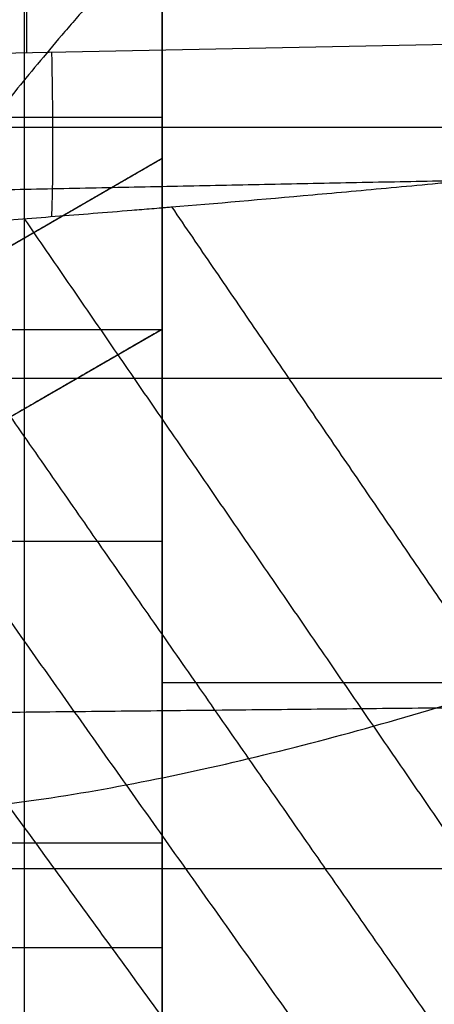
# Model space of a CAD drawing. Header units: millimetres. Extents: x 0 to 284, y -110 to 65.
# Tile 147 of 227: x 237.83 to 240.07, y -60.7 to -55.38. Entities that reach past the tile are written whole.
import ezdxf

# ---------------------------------------------------------------- set-up
doc = ezdxf.new("R2010")
doc.units = ezdxf.units.MM
doc.layers.add('Layer 01', color=7, linetype='Continuous', true_color=0x000000)

# ---------------------------------------------------------------- blocks, each defined once
blk = doc.blocks.new('Block 01')
at = {"layer": 'Layer 01'}
for p, q in [((237.8689484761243, -55.56038577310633, 3.797804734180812), (237.8689484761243, -42.51392536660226, 3.797804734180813)), ((237.8569809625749, -60.87220218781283, 42.38239940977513), (237.8569809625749, -50.91945886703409, 42.38239940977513)), ((238.6, -55.90705934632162, -39.77267377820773), (238.6, -55.77723057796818, -40.08691013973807)), ((230.5000000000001, -55.90705934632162, -39.77267377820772), (238.6, -55.90705934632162, -39.77267377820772)), ((230.5000000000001, -55.96003881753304, 42.51081599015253), (245.2139619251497, -55.96003881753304, 42.25398282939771)), ((237, -57.05260730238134, -32.92514278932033), (238.6, -56.12884687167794, -32.92514278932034)), ((237.0000000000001, -57.0526073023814, -40.3399999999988), (238.6, -57.0526073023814, -40.3399999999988)), ((237.0000000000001, -57.05260730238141, -41.93999999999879), (238.6, -57.05260730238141, -41.93999999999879)), ((238.6, -57.05260730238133, -32.92514278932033), (237, -57.97636773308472, -32.92514278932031)), ((238.6, -58.32798402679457, -33.91308986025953), (238.6, -58.19815525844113, -34.22732622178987)), ((238.6, -58.96185389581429, -32.37887703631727), (238.6, -58.9389429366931, -32.43433051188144)), ((230.5000000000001, -59.8252810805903, -38.14554795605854), (238.6, -59.8252810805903, -38.14554795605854)), ((238.6, -59.82528108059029, -38.14554795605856), (238.6, -60.13951744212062, -38.27537672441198)), ((245.2139619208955, -59.96619222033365, -30.35662400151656), (237, -59.96619222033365, -30.49999924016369))]:
    blk.add_line(p, q, dxfattribs=at)
at = {"layer": 'Layer 01', "extrusion": (1, 1.22777348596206e-16, 5.072624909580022e-17)}
for start, end in [(292.4482808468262, 112.4482808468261), (112.4482808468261, 292.4482808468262)]:
    blk.add_arc((-57.0526073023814, -36.99999999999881, 238.6), 5.000000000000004, start, end, dxfattribs=at)
at = {"layer": 'Layer 01', "extrusion": (-1, 2.642198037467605e-30, 2.449293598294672e-16)}
blk.add_arc((57.05260730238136, -36.99999999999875, -238.6), 4.940000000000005, 180.0000000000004, 8.241113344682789e-13, dxfattribs=at)
at = {"layer": 'Layer 01', "extrusion": (-1, 2.9595054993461e-16, 2.449293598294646e-16)}
blk.add_arc((57.05260730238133, -36.99999999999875, -238.6000000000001), 4.940000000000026, 100.7775280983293, 180.0000000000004, dxfattribs=at)
at = {"layer": 'Layer 01', "extrusion": (-1, -1.227773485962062e-16, -5.072624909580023e-17)}
for start, end in [(67.5517191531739, 247.5517191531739), (247.5517191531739, 67.5517191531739)]:
    blk.add_arc((57.0526073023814, -36.99999999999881, -238.6), 3.000000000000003, start, end, dxfattribs=at)
at = {"layer": 'Layer 01', "extrusion": (-1, 2.344752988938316e-30, 2.449293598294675e-16)}
blk.add_arc((57.05260730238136, -36.99999999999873, -238.6), 3.340000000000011, 180.0000000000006, 4.875580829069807e-13, dxfattribs=at)
at = {"layer": 'Layer 01', "extrusion": (-1, 2.605281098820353e-30, 2.449293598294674e-16)}
blk.add_arc((57.05260730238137, -36.99999999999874, -238.6), 3.340000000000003, 106.0558946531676, 180.0000000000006, dxfattribs=at)
at = {"layer": 'Layer 01', "extrusion": (-1, -2.44929359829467e-16, 2.449293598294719e-16)}
blk.add_arc((57.05260730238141, -36.99999999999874, -238.6), 4.940000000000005, 7.41700201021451e-13, 90.00000000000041, dxfattribs=at)
at = {"layer": 'Layer 01', "extrusion": (-1, -2.44929359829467e-16, 2.449293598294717e-16)}
blk.add_arc((57.05260730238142, -36.99999999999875, -238.6), 3.340000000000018, 8.532266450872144e-13, 90.0000000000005, dxfattribs=at)
at = {"layer": 'Layer 01', "extrusion": (0, -1, 0)}
blk.add_arc((250.5000000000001, 18.50000000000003, 57.31750823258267), 14.83099147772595, 90, 158.5966844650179, dxfattribs=at)
at = {"layer": 'Layer 01'}
for points, knots in [([(234.196419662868, -56.63159984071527, 4.753510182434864), (233.7084370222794, -56.59473012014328, 5.294560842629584), (233.2563530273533, -56.54769024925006, 5.856754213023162), (232.631644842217, -56.45893710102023, 6.731528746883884), (232.4346690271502, -56.42670400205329, 7.024809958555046), (232.0572343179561, -56.35565343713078, 7.623022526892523), (231.8777760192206, -56.31697810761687, 7.92655279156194), (231.5373775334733, -56.23288260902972, 8.542308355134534), (231.375157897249, -56.18708985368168, 8.857051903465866), (231.0719226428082, -56.08891808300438, 9.490619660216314), (230.9300328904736, -56.03632309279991, 9.811025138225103), (230.7317900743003, -55.9518683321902, 10.29693105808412), (230.6690580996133, -55.92320204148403, 10.45746691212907), (230.5477011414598, -55.86369673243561, 10.78200175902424), (230.373121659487, -55.77173154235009, 11.27082324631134), (230.2209100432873, -55.67146632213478, 11.76560185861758), (230.0836103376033, -55.56542870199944, 12.26420824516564), (230.0414548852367, -55.53005903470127, 12.42673133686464), (229.9609775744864, -55.45662718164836, 12.75670333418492), (229.8477063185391, -55.34374918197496, 13.25289694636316), (229.7567691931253, -55.22255529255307, 13.7526967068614), (229.6046737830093, -54.96874759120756, 14.75682210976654), (229.5436302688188, -54.78572039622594, 15.42690211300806), (229.5197613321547, -54.56267385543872, 16.18460043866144), (229.5178097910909, -54.53863508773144, 16.26553248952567), (229.5150030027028, -54.48919722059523, 16.43055772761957), (229.5125896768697, -54.4144241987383, 16.67799897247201), (229.5195365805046, -54.23563884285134, 17.25466254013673), (229.5470533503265, -54.07499264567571, 17.74766756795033), (229.6308365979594, -53.74382355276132, 18.73176114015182), (229.7250250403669, -53.50987364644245, 19.38526863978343), (229.8741116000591, -53.23186068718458, 20.11694677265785), (229.8906842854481, -53.20184757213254, 20.19536490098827), (229.9255409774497, -53.14041414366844, 20.35476572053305), (229.9795448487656, -53.04773481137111, 20.59355130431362), (230.1175857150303, -52.82779543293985, 21.14849211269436), (230.2565324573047, -52.63301188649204, 21.62028581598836), (230.3837802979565, -52.4672769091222, 22.01123831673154), (230.4089851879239, -52.43501014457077, 22.08685474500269), (230.4612574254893, -52.36917703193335, 22.24016438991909), (230.5412835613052, -52.27000955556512, 22.46963122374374), (230.7393356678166, -52.03572654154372, 23.00156316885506), (230.9285079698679, -51.83006536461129, 23.45149677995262), (231.1306225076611, -51.62131949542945, 23.89739682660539), (231.1983933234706, -51.55299221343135, 24.04162171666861), (231.3395360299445, -51.41392154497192, 24.33185109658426), (231.5572504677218, -51.20417131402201, 24.76456713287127), (231.7929660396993, -50.99114306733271, 25.18940682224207), (232.2883986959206, -50.56112028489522, 26.02861504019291), (232.6494430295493, -50.27024346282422, 26.57196057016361), (233.8223942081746, -49.39115096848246, 28.15032432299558), (234.7170232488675, -48.80172508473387, 29.12377739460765), (235.7697003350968, -48.19705602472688, 30.0609625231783), (235.8335258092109, -48.16069706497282, 30.1170777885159), (235.96029907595, -48.08909691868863, 30.22711516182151), (236.15148458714, -47.98202798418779, 30.39096665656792), (236.3457469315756, -47.87598617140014, 30.55122124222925), (236.7383740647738, -47.66535820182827, 30.86697922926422), (237.0055954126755, -47.52688131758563, 31.0711497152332), (237.3123730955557, -47.37352562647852, 31.29384820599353), (237.3483238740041, -47.35563462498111, 31.31977828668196), (237.418581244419, -47.32083654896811, 31.37011028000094), (237.5241874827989, -47.2687723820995, 31.44526619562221), (237.7721433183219, -47.14823041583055, 31.61824155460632), (237.9873190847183, -47.0465575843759, 31.76243245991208), (238.4211935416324, -46.84550194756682, 32.0454374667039), (238.7151404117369, -46.71451940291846, 32.22693870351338), (239.0137844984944, -46.58682041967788, 32.40141497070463)], [-34.11754157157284, -34.11754157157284, -34.11754157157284, -34.11754157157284, -31.9851952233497, -31.9851952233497, -30.91902204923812, -30.91902204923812, -29.85284887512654, -29.85284887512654, -28.78667570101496, -28.78667570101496, -27.72050252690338, -27.72050252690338, -27.18741593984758, -27.18741593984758, -26.65432935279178, -25.58815617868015, -25.58815617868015, -25.05506959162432, -25.05506959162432, -24.52198300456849, -23.45580983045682, -23.45580983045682, -21.32346348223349, -21.32346348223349, -21.05692018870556, -21.05692018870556, -20.79037689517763, -20.25729030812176, -19.19111713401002, -19.19111713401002, -17.05877078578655, -17.05877078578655, -16.79222749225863, -16.79222749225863, -16.5256841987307, -15.99259761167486, -14.92642443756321, -14.92642443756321, -14.65988114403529, -14.65988114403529, -14.39333785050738, -13.86025126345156, -12.79407808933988, -12.79407808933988, -12.26099150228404, -12.26099150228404, -11.7279049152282, -10.66173174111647, -10.66173174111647, -8.529385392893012, -8.529385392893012, -4.264692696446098, -4.264692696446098, -3.998149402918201, -3.998149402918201, -3.731606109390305, -3.198519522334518, -3.198519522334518, -2.132346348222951, -2.132346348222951, -1.999074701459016, -1.999074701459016, -1.865803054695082, -1.599259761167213, -1.066173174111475, -1.066173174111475, 0, 0, 0, 0]), ([(245.7174104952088, -49.87633390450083, 32.40141607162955), (245.5708000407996, -49.9343629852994, 32.35204683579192), (245.4240528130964, -49.99490276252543, 32.30009544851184), (245.203892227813, -50.08952208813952, 32.21821036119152), (245.1386676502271, -50.11813039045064, 32.19335272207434), (245.0044469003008, -50.17798120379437, 32.14116622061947), (244.9372097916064, -50.20849309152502, 32.11446465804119), (244.6004526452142, -50.3639849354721, 31.97785959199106), (244.3292092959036, -50.49776210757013, 31.85866124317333), (243.9208807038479, -50.71250341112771, 31.66395732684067), (243.7504410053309, -50.80491135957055, 31.57951762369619), (243.5798073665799, -50.90098481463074, 31.49080849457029), (243.5115423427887, -50.93970743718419, 31.45498084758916), (243.4817455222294, -50.95673858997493, 31.43919039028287), (243.3897402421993, -51.00964424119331, 31.39005678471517), (243.3282088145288, -51.04549170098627, 31.35664521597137), (243.0196571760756, -51.22761412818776, 31.18623407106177), (242.7699410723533, -51.38254448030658, 31.03917154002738), (242.3927062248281, -51.62878862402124, 30.8010860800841), (242.2034273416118, -51.75537284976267, 30.67767132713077), (242.0135003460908, -51.88715030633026, 30.54744804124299), (241.9422195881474, -51.93721600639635, 30.49774809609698), (241.9362277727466, -51.94143113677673, 30.49356137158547), (241.9226337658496, -51.95100461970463, 30.48404868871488), (241.9022272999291, -51.96539451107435, 30.46974342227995), (241.8545048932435, -51.99917859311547, 30.4361099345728), (241.8134189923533, -52.0284923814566, 30.40684201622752), (241.5662041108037, -52.20579912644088, 30.22945466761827), (241.3414624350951, -52.37353145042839, 30.0591186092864), (240.9991575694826, -52.64031942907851, 29.78267925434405), (240.8267130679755, -52.77751079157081, 29.63922625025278), (240.6528183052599, -52.92039821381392, 29.48756684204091), (240.565672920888, -52.99279126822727, 29.41034043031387), (240.5340938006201, -53.01918847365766, 29.38209981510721), (240.4892787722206, -53.05680579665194, 29.34178129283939), (240.466687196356, -53.07584929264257, 29.32133291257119), (240.2617468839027, -53.24935426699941, 29.13465758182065), (240.0680341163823, -53.41861031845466, 28.94996261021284), (239.764114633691, -53.69503850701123, 28.64141851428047), (239.6088319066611, -53.8388886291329, 28.47926774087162), (239.422884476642, -54.01657682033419, 28.27554920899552), (239.3288565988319, -54.10788667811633, 28.16995985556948), (239.2883485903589, -54.14754785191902, 28.12389791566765), (239.2680608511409, -54.16746650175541, 28.10073121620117), (239.2642960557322, -54.17116887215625, 28.09642146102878), (239.2553169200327, -54.18000278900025, 28.08613620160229), (239.250788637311, -54.18446191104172, 28.08094204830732), (239.1731531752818, -54.26098376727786, 27.99176257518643), (239.0902021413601, -54.34379822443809, 27.89460826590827), (238.9524440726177, -54.48421074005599, 27.72783611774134), (238.8802389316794, -54.55846470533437, 27.639185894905), (238.790579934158, -54.65217781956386, 27.52624593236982), (238.7444514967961, -54.70080524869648, 27.46735704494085), (238.7244099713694, -54.72202504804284, 27.44159626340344), (238.7109891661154, -54.73625590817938, 27.42430576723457), (238.7047935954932, -54.74283282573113, 27.41631019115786), (238.4219606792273, -55.04367237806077, 27.05013687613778), (238.2581324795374, -55.23297170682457, 26.80872935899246), (238.1802900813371, -55.32256202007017, 26.69459570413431), (238.1774516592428, -55.32583056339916, 26.69043002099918), (238.1747504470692, -55.32894282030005, 26.68646162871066), (238.1736809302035, -55.33017522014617, 26.68489006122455), (238.1718959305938, -55.33223234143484, 26.68226654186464), (238.1674655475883, -55.33734050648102, 26.67575005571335), (238.1527256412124, -55.3543474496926, 26.65404475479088), (238.1147654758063, -55.39830194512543, 26.59782398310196), (238.0348662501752, -55.49161077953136, 26.4778516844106), (237.9695088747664, -55.56925426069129, 26.37699498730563), (237.8427988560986, -55.72142719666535, 26.17806552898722), (237.7636640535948, -55.81872378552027, 26.04916096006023), (237.5409856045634, -56.09815744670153, 25.67466007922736), (237.4121431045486, -56.26783841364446, 25.44131972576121), (237.2856677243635, -56.44004534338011, 25.19974440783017), (237.2718719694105, -56.45891994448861, 25.17319254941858), (237.251555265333, -56.48684259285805, 25.13380510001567), (237.2418549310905, -56.50020506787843, 25.11493083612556), (237.2243669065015, -56.5243816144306, 25.08071365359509), (237.1809042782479, -56.58465372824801, 24.99526210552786), (237.1387202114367, -56.64407957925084, 24.910276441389), (237.0398668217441, -56.78507679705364, 24.70726983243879), (236.9771490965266, -56.87690850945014, 24.57321167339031), (236.7980151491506, -57.14590434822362, 24.17535745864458), (236.6771923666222, -57.33790227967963, 23.88346268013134), (236.5697861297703, -57.51893264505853, 23.60028151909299), (236.546243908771, -57.55889081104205, 23.53757032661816), (236.5356148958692, -57.57704220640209, 23.50900182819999), (236.4962354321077, -57.64485576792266, 23.40185622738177), (236.4195126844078, -57.77920253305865, 23.18798122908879), (236.348784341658, -57.90970822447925, 22.97548586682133), (236.2150092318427, -58.16559817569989, 22.55266194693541), (236.1163343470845, -58.37030408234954, 22.20392939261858), (236.0323346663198, -58.56434033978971, 21.86094137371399), (236.0079947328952, -58.6219110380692, 21.75840464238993), (235.9999501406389, -58.6411609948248, 21.72399470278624), (235.9830692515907, -58.68211303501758, 21.65048344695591), (235.9416325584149, -58.78401810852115, 21.46680513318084), (235.9040000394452, -58.883548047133, 21.28366119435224), (235.8207976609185, -59.11785964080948, 20.84539676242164), (235.7633240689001, -59.30551887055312, 20.48231695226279), (235.7198542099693, -59.48367756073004, 20.12289173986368), (235.7035690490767, -59.55418099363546, 19.97943102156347), (235.6959998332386, -59.58886583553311, 19.90826296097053), (235.6737190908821, -59.69814791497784, 19.68194474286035), (235.6612390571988, -59.76955699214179, 19.53129579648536), (235.6308103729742, -59.97944729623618, 19.08026608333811), (235.6144075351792, -60.18066374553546, 18.63107443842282), (235.6183256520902, -60.36886941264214, 18.18593667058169), (235.6236061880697, -60.4608037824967, 17.96414431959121), (235.6260557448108, -60.49288833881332, 17.88595643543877), (235.6320558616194, -60.55482752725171, 17.73338767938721), (235.6356473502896, -60.58545052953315, 17.65715710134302), (235.6732764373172, -60.85793822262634, 16.97164910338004), (235.7439535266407, -61.07714770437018, 16.36887654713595), (235.9612384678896, -61.47595568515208, 15.16616534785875), (236.1074652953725, -61.6543275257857, 14.56981332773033), (236.3845709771, -61.89177103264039, 13.68510886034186), (236.4867713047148, -61.9660609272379, 13.39128416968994), (236.7110953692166, -62.10492483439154, 12.80720092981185), (236.8351224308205, -62.17023460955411, 12.5131070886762), (237.0905291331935, -62.28588349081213, 11.95644742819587), (237.2282084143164, -62.33945883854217, 11.67919614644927), (237.4500746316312, -62.41344822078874, 11.26615415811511), (237.5265870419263, -62.43704907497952, 11.12894683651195), (237.684778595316, -62.48212623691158, 10.85569173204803), (237.7680236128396, -62.50395431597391, 10.71720888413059), (238.1709627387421, -62.60168204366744, 10.06971070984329), (238.5356449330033, -62.66531632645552, 9.555117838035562), (238.9456269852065, -62.71440270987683, 9.052360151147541)], [0, 0, 0, 0, 0.494776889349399, 0.494776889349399, 0.7421653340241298, 0.7421653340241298, 0.9895537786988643, 0.9895537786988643, 1.979107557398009, 1.979107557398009, 2.473884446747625, 2.597578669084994, 2.597578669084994, 2.721272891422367, 2.721272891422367, 2.968661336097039, 2.968661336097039, 3.958215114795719, 3.958215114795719, 4.452992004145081, 4.700380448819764, 4.700380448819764, 4.731304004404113, 4.731304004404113, 4.762227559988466, 4.824074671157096, 4.947768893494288, 4.947768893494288, 5.937322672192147, 5.937322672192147, 6.432099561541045, 6.679488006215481, 6.679488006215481, 6.803182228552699, 6.803182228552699, 6.926876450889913, 6.926876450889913, 7.916430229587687, 7.916430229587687, 8.411207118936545, 8.658595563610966, 8.782289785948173, 8.844136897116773, 8.844136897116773, 8.875060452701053, 8.875060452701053, 8.905984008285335, 8.905984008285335, 9.400760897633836, 9.400760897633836, 9.64814934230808, 9.771843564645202, 9.83369067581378, 9.86461423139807, 9.86461423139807, 9.895537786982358, 9.895537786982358, 10.88509156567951, 10.88509156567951, 10.9160151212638, 10.92374601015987, 10.92374601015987, 10.93147689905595, 10.93147689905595, 10.94693867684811, 11.00878578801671, 11.13248001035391, 11.37986845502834, 11.37986845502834, 11.87464534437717, 11.87464534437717, 12.86419912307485, 12.86419912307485, 12.98789334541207, 12.98789334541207, 13.0497404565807, 13.0497404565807, 13.11158756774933, 13.35897601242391, 13.35897601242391, 13.85375290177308, 13.85375290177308, 14.84330668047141, 14.9670009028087, 14.9670009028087, 15.09069512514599, 15.09069512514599, 15.33808356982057, 15.83286045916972, 15.83286045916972, 16.82241423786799, 17.06980268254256, 17.06980268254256, 17.19349690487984, 17.19349690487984, 17.31719112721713, 17.81196801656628, 17.81196801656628, 18.80152179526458, 19.04891023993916, 19.04891023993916, 19.29629868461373, 19.29629868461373, 19.79107557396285, 19.79107557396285, 20.78062935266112, 21.27540624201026, 21.27540624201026, 21.52279468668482, 21.52279468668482, 21.77018313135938, 21.77018313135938, 23.74929068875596, 23.74929068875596, 25.72839824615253, 25.72839824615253, 26.71795202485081, 26.71795202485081, 27.70750580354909, 27.70750580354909, 28.69705958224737, 28.69705958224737, 29.19183647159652, 29.19183647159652, 29.68661336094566, 29.68661336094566, 31.66572091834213, 31.66572091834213, 31.66572091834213, 31.66572091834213]), ([(246.2668999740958, -55.38708180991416, 4.091067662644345), (246.23701455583, -55.4327668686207, 4.090024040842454), (246.1116891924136, -55.48235485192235, 4.088697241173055), (245.8839428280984, -55.53693884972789, 4.087817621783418), (245.8805091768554, -55.53775136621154, 4.087804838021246), (245.8699996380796, -55.54022846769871, 4.087766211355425), (245.8540608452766, -55.54395463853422, 4.087709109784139), (245.8156488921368, -55.55272254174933, 4.087582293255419), (245.7339388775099, -55.57055128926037, 4.087358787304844), (245.6555242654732, -55.58633135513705, 4.087234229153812), (245.4875213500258, -55.61854235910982, 4.087116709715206), (245.3606212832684, -55.64088557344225, 4.087213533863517), (245.2143799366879, -55.66477038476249, 4.087614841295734), (245.2128821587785, -55.66501426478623, 4.087619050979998), (245.2069260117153, -55.66598407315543, 4.087635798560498), (245.1979649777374, -55.66744093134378, 4.087661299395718), (245.1768682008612, -55.67085527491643, 4.087723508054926), (245.1339238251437, -55.67774389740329, 4.087859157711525), (245.0450315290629, -55.69176007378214, 4.088178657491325), (244.9636883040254, -55.70418062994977, 4.088546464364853), (244.7941328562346, -55.72955430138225, 4.089438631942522), (244.6719372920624, -55.74718104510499, 4.090241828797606), (244.277851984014, -55.8020873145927, 4.093540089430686), (243.9784646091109, -55.84141130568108, 4.09692255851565), (243.6370884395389, -55.88362730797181, 4.102315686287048), (243.6360839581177, -55.88375130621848, 4.102331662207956), (243.6297988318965, -55.88452766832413, 4.102431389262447), (243.6203424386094, -55.88569509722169, 4.102581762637), (243.598076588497, -55.88843927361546, 4.102938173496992), (243.5527411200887, -55.89400812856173, 4.10367363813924), (243.4588547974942, -55.90546617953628, 4.105239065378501), (243.3728676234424, -55.91583061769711, 4.106756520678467), (243.1935392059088, -55.93726513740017, 4.110064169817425), (243.0641815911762, -55.95249705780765, 4.112632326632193), (242.6466642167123, -56.00082480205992, 4.121758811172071), (242.3290612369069, -56.0365824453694, 4.129737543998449), (241.9707132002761, -56.07520390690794, 4.140614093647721), (241.9716778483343, -56.0750999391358, 4.140584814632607), (241.971236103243, -56.07514754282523, 4.14059822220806), (241.9705614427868, -56.07522024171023, 4.140618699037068), (241.9689029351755, -56.07539892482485, 4.14066903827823), (241.9652487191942, -56.07579249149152, 4.140779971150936), (241.956591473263, -56.0767243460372, 4.141042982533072), (241.9338816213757, -56.07916616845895, 4.141734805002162), (241.9051664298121, -56.08224715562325, 4.14261689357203), (241.8354014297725, -56.08971280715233, 4.144787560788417), (241.7094896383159, -56.1031482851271, 4.148760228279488), (241.493796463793, -56.12581232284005, 4.156064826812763), (241.3336830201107, -56.14236533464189, 4.161840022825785), (241.287699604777, -56.14709532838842, 4.163528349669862), (241.264321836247, -56.14949585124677, 4.164391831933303), (241.2550152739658, -56.15045048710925, 4.16473679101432), (241.2442296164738, -56.15155618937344, 4.165137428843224), (241.195820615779, -56.15651620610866, 4.16693948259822), (241.1485497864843, -56.16133573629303, 4.168733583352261), (240.7784794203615, -56.19891090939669, 4.182998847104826), (240.5071056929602, -56.22534151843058, 4.19499228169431), (240.2900903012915, -56.24613440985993, 4.205148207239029), (240.2836609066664, -56.24675018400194, 4.205449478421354), (240.2739071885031, -56.24768373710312, 4.205907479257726), (240.2592909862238, -56.24908195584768, 4.206594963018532), (240.2252871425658, -56.25232970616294, 4.208202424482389), (240.1576819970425, -56.25876629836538, 4.211430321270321), (240.0240820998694, -56.27140493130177, 4.217935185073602), (239.763325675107, -56.29575304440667, 4.231119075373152), (239.5508720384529, -56.3150629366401, 4.242643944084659), (239.1407159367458, -56.35170430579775, 4.265816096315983), (238.8869471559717, -56.37349207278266, 4.281419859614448), (238.6455689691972, -56.39355883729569, 4.297281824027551), (238.6347262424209, -56.39445917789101, 4.297995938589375), (238.6166096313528, -56.39596105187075, 4.299192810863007), (238.5894753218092, -56.39820731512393, 4.300990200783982), (238.5264461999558, -56.40340281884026, 4.305198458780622), (238.4015251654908, -56.41361118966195, 4.313670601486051), (238.1562330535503, -56.43330141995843, 4.330823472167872), (237.9537864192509, -56.44894824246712, 4.345836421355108), (237.5593079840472, -56.47865078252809, 4.376160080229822), (237.3102089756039, -56.49632870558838, 4.396769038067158), (237.067671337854, -56.51254134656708, 4.418153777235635), (237.057614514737, -56.51321219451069, 4.419042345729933), (237.0402483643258, -56.51436741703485, 4.420580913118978), (237.0142394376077, -56.51609333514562, 4.422890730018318), (236.9538340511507, -56.52007210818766, 4.428293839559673), (236.8341518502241, -56.52783652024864, 4.439152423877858), (236.5993028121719, -56.54259582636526, 4.46106495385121), (236.4057479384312, -56.55393895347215, 4.480134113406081), (236.0289734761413, -56.57492298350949, 4.518534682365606), (235.7915710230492, -56.58663981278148, 4.544481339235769), (235.5539982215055, -56.59683530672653, 4.572116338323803), (235.5358506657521, -56.59760620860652, 4.574235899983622), (235.5038972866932, -56.5989459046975, 4.577986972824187), (235.4561362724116, -56.60092452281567, 4.583619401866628), (235.3458774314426, -56.60532514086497, 4.596800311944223), (235.1300950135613, -56.61326474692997, 4.623299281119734), (234.953260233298, -56.61860483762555, 4.646189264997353), (234.6104298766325, -56.62737821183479, 4.692056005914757), (234.3963287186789, -56.63068028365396, 4.72274546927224), (234.196419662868, -56.63159984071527, 4.753510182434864)], [-12.20325496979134, -12.20325496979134, -12.20325496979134, -12.20325496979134, -11.44055153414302, -11.44055153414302, -11.41671705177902, -11.41671705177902, -11.39288256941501, -11.34521360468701, -11.24987567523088, -11.05919981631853, -11.05919981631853, -10.67784809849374, -10.67784809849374, -10.66593085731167, -10.66593085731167, -10.65401361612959, -10.63017913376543, -10.58251016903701, -10.48717223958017, -10.29649638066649, -10.29649638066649, -9.91514466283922, -9.91514466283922, -9.152441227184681, -9.152441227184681, -9.140523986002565, -9.140523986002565, -9.128606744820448, -9.104772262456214, -9.057103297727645, -8.961765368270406, -8.771089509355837, -8.771089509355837, -8.389737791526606, -8.389737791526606, -7.627034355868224, -7.627034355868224, -7.624055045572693, -7.624055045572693, -7.621075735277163, -7.615117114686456, -7.603199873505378, -7.57936539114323, -7.53169642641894, -7.436358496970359, -7.436358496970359, -7.245682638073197, -7.055006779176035, -7.007337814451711, -6.983503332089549, -6.983503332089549, -6.971586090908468, -6.971586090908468, -6.959668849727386, -6.864330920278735, -6.864330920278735, -6.101627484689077, -6.101627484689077, -6.089710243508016, -6.089710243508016, -6.077793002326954, -6.053958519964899, -6.006289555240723, -5.910951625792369, -5.72027576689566, -5.33892404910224, -5.33892404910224, -4.5762206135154, -4.5762206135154, -4.552386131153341, -4.552386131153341, -4.528551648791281, -4.480882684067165, -4.385544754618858, -4.194868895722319, -3.813517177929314, -3.813517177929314, -3.050813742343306, -3.050813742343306, -3.026979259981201, -3.026979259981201, -3.003144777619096, -2.955475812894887, -2.860137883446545, -2.669462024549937, -2.288110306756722, -2.288110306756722, -1.525406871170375, -1.525406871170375, -1.477737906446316, -1.477737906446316, -1.430068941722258, -1.33473101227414, -1.144055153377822, -0.762703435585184, -0.762703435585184, 0, 0, 0, 0]), ([(236.5706369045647, -59.67256363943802, 6.90257943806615), (236.9463965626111, -59.69057513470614, 6.673393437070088), (237.3440481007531, -59.66798646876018, 6.457267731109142), (237.9718949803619, -59.58810544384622, 6.151371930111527), (238.1873396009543, -59.55345648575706, 6.052131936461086), (238.6243797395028, -59.47094388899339, 5.861526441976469), (238.8447021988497, -59.42338457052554, 5.770657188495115), (239.2900578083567, -59.31723462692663, 5.596541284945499), (239.5149031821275, -59.25867479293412, 5.513375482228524), (239.9688840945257, -59.13185172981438, 5.354260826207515), (240.1980203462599, -59.06357973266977, 5.278316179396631), (240.8917574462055, -58.8454934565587, 5.060689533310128), (241.3622666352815, -58.68270721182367, 4.92930757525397), (242.3210169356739, -58.32422445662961, 4.691267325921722), (242.8032722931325, -58.13085775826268, 4.586228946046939), (243.5236756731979, -57.8208694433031, 4.448512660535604), (243.7637879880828, -57.71402174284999, 4.405846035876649), (244.2426807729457, -57.49230580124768, 4.326800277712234), (244.4805618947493, -57.37791369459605, 4.290589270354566), (244.9494307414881, -57.14097989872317, 4.224783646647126), (245.1808372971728, -57.01842263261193, 4.195135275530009), (245.6324595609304, -56.76117696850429, 4.142338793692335), (245.8532445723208, -56.62674756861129, 4.119155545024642), (246.1671968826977, -56.40926285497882, 4.089561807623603), (246.2695434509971, -56.33369150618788, 4.080523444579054), (246.4629087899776, -56.17605942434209, 4.064537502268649), (246.5535861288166, -56.09444363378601, 4.057616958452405), (246.6755777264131, -55.96572683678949, 4.049073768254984), (246.7139940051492, -55.92158358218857, 4.046528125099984), (246.7846622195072, -55.83070874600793, 4.042134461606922), (246.8170658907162, -55.78362999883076, 4.040280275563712), (246.9004378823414, -55.64051910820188, 4.036030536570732), (246.9383134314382, -55.5421719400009, 4.034872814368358), (246.9518028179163, -55.439431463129, 4.035777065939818)], [-0.000276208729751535, -0.000276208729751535, -0.000276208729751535, -0.000276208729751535, 1.667516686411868, 1.667516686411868, 2.501275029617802, 2.501275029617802, 3.335033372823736, 3.335033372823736, 4.16879171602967, 4.16879171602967, 5.002550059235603, 5.002550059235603, 6.670066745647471, 6.670066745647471, 8.33758343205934, 8.33758343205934, 9.171341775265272, 9.171341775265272, 10.00510011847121, 10.00510011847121, 10.83885846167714, 10.83885846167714, 11.67261680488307, 11.67261680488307, 12.08949597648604, 12.08949597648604, 12.50637514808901, 12.50637514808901, 12.71481473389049, 12.71481473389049, 12.92325431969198, 12.92325431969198, 13.34013349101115, 13.34013349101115, 13.34013349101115, 13.34013349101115]), ([(238.9456269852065, -62.71440270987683, 9.052360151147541), (239.5307036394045, -62.7839681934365, 8.334898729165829), (240.2310306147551, -62.62229908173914, 7.618969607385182), (241.0667937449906, -62.2263257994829, 6.944832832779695), (241.0715703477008, -62.22405482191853, 6.940986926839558), (241.0828418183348, -62.21868300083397, 6.93192309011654), (241.0997651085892, -62.21059398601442, 6.918335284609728), (241.1393653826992, -62.19150063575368, 6.88668634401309), (241.2190163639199, -62.15243800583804, 6.823614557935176), (241.3801202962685, -62.0708090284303, 6.698394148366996), (241.5212988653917, -61.99483496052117, 6.592709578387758), (241.8077708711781, -61.8348783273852, 6.383711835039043), (242.0042408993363, -61.71756257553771, 6.247540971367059), (242.231402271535, -61.57356960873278, 6.098443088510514), (242.2537261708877, -61.5593194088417, 6.083890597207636), (242.3014662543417, -61.52865945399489, 6.052956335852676), (242.3732521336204, -61.48225898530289, 6.006740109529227), (242.5419769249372, -61.37111747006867, 5.900208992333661), (242.6886767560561, -61.2709268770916, 5.811172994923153), (242.9847904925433, -61.06397710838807, 5.636232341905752), (243.1858195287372, -60.91725248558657, 5.523780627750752), (243.4414227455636, -60.72289906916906, 5.388752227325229), (243.4904849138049, -60.68523180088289, 5.36320882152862), (243.5907510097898, -60.60753658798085, 5.311729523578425), (243.7412278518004, -60.48983650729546, 5.235577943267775), (243.8918875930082, -60.36866464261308, 5.162606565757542), (244.1933209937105, -60.1216918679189, 5.020842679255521), (244.3944270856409, -59.95087129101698, 4.931906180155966), (244.6204698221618, -59.75175457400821, 4.837924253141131), (244.6482536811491, -59.72717287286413, 4.826465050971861), (244.7008608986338, -59.68040005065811, 4.804957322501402), (244.7794778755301, -59.61017377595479, 4.773087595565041), (244.9608325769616, -59.4458431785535, 4.701425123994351), (245.112611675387, -59.30418388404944, 4.644482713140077), (245.4110517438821, -59.01979263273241, 4.536191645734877), (245.6031804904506, -58.82876824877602, 4.471452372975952), (245.7937367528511, -58.63029944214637, 4.411364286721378), (245.8020907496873, -58.62158526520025, 4.408736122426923), (245.8161625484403, -58.60687590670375, 4.404323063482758), (245.837213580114, -58.58483089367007, 4.39773934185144), (245.8859352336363, -58.53352570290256, 4.382626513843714), (245.9817829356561, -58.4314480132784, 4.353382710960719), (246.0611829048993, -58.34486603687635, 4.32994907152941), (246.2162607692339, -58.1729196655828, 4.285128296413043), (246.3146817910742, -58.0599121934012, 4.257974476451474), (246.5947208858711, -57.72576010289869, 4.183721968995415), (246.7610969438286, -57.50948581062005, 4.143798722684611), (246.9087969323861, -57.29642746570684, 4.110744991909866), (246.9127105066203, -57.29077118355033, 4.109870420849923), (246.9188668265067, -57.28184694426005, 4.108497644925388), (246.9280717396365, -57.26847044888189, 4.106448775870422), (246.9493428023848, -57.23732767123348, 4.101739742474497), (246.9910558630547, -57.17531829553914, 4.092605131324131), (247.0711595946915, -57.05240426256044, 4.075444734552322), (247.134104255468, -56.94894318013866, 4.062552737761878), (247.2523273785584, -56.74454608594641, 4.038989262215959), (247.3209187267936, -56.61164811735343, 4.026232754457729), (247.3828410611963, -56.47402120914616, 4.015348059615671), (247.3882160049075, -56.46195677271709, 4.014407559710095), (247.3970548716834, -56.44183868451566, 4.012870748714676), (247.4101345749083, -56.41170360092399, 4.010609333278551), (247.4394030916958, -56.34168274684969, 4.005635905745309), (247.4623441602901, -56.28216945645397, 4.001881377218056), (247.505360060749, -56.16381565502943, 3.995022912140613), (247.5302154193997, -56.08581015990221, 3.99131692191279), (247.5538679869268, -55.99906314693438, 3.988055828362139), (247.5571204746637, -55.98687076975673, 3.987613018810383), (247.5627775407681, -55.96506821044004, 3.986855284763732), (247.5710396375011, -55.93239274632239, 3.985765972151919), (247.5887529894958, -55.85634862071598, 3.983552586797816), (247.6012520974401, -55.79150843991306, 3.982209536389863), (247.6226699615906, -55.66228207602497, 3.980243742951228), (247.6321743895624, -55.57673649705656, 3.979891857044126), (247.6369036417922, -55.49179624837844, 3.980470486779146)], [-13.36027393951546, -13.36027393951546, -13.36027393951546, -13.36027393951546, -10.02020545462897, -10.02020545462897, -9.994111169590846, -9.994111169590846, -9.968016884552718, -9.915828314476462, -9.811451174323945, -9.602696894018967, -9.185188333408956, -9.185188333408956, -8.350171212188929, -8.350171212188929, -8.245794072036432, -8.245794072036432, -8.141416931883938, -7.932662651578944, -7.515154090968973, -7.515154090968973, -6.680136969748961, -6.680136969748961, -6.471382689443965, -6.471382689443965, -6.262628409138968, -5.845119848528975, -5.845119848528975, -5.010102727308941, -5.010102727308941, -4.905725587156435, -4.905725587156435, -4.801348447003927, -4.59259416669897, -4.175085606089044, -4.175085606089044, -3.34006848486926, -3.34006848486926, -3.313974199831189, -3.313974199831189, -3.287879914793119, -3.235691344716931, -3.131314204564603, -2.922559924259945, -2.922559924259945, -2.50505136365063, -2.50505136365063, -1.670034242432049, -1.670034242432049, -1.656987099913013, -1.656987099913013, -1.643939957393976, -1.617845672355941, -1.565657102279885, -1.461279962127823, -1.2525256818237, -1.2525256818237, -0.8350171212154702, -0.8350171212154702, -0.8089228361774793, -0.8089228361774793, -0.7828285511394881, -0.7306399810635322, -0.6262628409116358, -0.6262628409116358, -0.4175085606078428, -0.4175085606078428, -0.3914142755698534, -0.3914142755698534, -0.3653199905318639, -0.313131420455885, -0.2087542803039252, -0.2087542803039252, 0, 0, 0, 0])]:
    blk.add_open_spline(points, degree=3, knots=knots, dxfattribs=at)
for points, degree in [([(246.2668999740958, -55.38708180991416, 4.091067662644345), (240.5180726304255, -55.50630152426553, 3.890314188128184), (234.7508061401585, -55.62469996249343, 3.688916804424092), (228.9651004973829, -55.74227712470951, 3.486875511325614)], 3), ([(230.5, -55.90705934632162, -39.77267377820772), (234.55, -55.90705934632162, -39.77267377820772), (238.6, -55.90705934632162, -39.77267377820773)], 2), ([(238.6, -56.12884687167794, -33.79028557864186), (238.6, -56.12884687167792, -32.96871193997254), (238.6, -56.12884687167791, -32.1471383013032)], 2), ([(238.6528834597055, -56.39295075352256, 4.296801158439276), (240.4295227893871, -58.99125979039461, 5.205905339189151), (242.2061621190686, -61.58956882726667, 6.115009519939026)], 2), ([(237.8559698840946, -56.45631275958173, 4.353351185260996), (239.7421750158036, -59.19567190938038, 5.4339793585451), (241.6283801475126, -61.93503105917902, 6.514607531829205)], 2), ([(237.0750209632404, -56.5120500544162, 4.417505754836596), (239.0676679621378, -59.37072270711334, 5.68378222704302), (241.0603149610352, -62.22939535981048, 6.950058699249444)], 2), ([(236.3102937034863, -56.55925330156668, 4.489861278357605), (238.4061950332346, -59.51267276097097, 5.957063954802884), (240.5020963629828, -62.46609222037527, 7.424266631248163)], 2), ([(235.5679730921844, -56.59623557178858, 4.570490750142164), (237.7629987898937, -59.61522876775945, 6.253604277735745), (239.9580244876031, -62.63422196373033, 7.936717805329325)], 2), ([(234.1961329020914, -56.63157819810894, 4.753828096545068), (236.570675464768, -59.67296596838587, 6.903344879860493), (238.9452180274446, -62.7143537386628, 9.052861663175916)], 2), ([(234.196419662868, -56.63159984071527, 4.753510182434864), (236.5710233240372, -59.67300127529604, 6.902935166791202), (238.9456269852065, -62.71440270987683, 9.052360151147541)], 2), ([(238.6, -57.05260730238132, -32.05999999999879), (238.6, -57.05260730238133, -32.85999999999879), (238.6, -57.05260730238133, -33.65999999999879)], 2), ([(238.6, -58.19815525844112, -34.22732622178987), (234.55, -58.19815525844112, -34.22732622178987), (230.5, -58.19815525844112, -34.22732622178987)], 2), ([(243.8500000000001, -58.96185389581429, -32.37887703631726), (241.225, -58.96185389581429, -32.37887703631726), (238.6, -58.96185389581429, -32.37887703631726)], 2), ([(245.2139619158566, -59.0452235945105, -30.35662400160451), (241.1069809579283, -59.08711888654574, -30.42831162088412), (237, -59.12901417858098, -30.49999924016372)], 2), ([(238.6, -60.39260730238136, -36.99999999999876), (237.8, -60.39260730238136, -36.99999999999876), (237.0000000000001, -60.39260730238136, -36.99999999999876)], 2)]:
    blk.add_open_spline(points, degree=degree, dxfattribs=at)
for points, weights, degree in [([(238.0031137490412, -55.55763044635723, 3.802489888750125), (238.0155789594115, -56.16529811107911, 3.802925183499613), (238.0024898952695, -56.44511512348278, 4.342319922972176)], [0.9999999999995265, 0.7891891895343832, 0.8528988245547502], 2), ([(237, -57.05260730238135, -33.65999999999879), (237.5421537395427, -56.7395946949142, -33.65999999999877), (238.0789944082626, -56.42964959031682, -33.70371412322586), (238.6, -56.12884687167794, -33.79028557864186)], [1, 0.9934667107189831, 0.9934667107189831, 1], 3), ([(237, -57.05260730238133, -32.05999999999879), (237.5372839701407, -56.74240625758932, -32.05999999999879), (238.0721933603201, -56.43357617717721, -32.0891319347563), (238.6, -56.12884687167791, -32.1471383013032)], [1, 0.9970536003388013, 0.9970536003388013, 1], 3), ([(240.2672912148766, -56.24831651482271, 4.206218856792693), (236.5086738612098, -56.32488436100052, 4.074055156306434), (232.7401409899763, -56.40114464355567, 3.94154784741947), (228.9617837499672, -56.47709385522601, 3.808700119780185)], [0.8378403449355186, 0.8382950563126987, 0.8387481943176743, 0.8391997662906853], 3), ([(238.6, -57.05260730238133, -33.65999999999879), (238.0578462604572, -57.36561990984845, -33.65999999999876), (237.5210055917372, -57.67556501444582, -33.70371412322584), (237, -57.97636773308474, -33.79028557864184)], [1, 0.9934667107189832, 0.9934667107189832, 1], 3), ([(238.6, -57.05260730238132, -32.05999999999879), (238.0627160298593, -57.36280834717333, -32.05999999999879), (237.52780663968, -57.67163842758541, -32.08913193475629), (237.0000000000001, -57.97636773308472, -32.14713830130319)], [1, 0.9970536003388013, 0.9970536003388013, 1], 3)]:
    blk.add_rational_spline(points, weights, degree=degree, dxfattribs=at)

msp = doc.modelspace()

# ---------------------------------------------------------------- block references
at = {"layer": 'Layer 01'}
msp.add_blockref('Block 01', (0, 0), dxfattribs=at)

doc.saveas('drawing.dxf')
